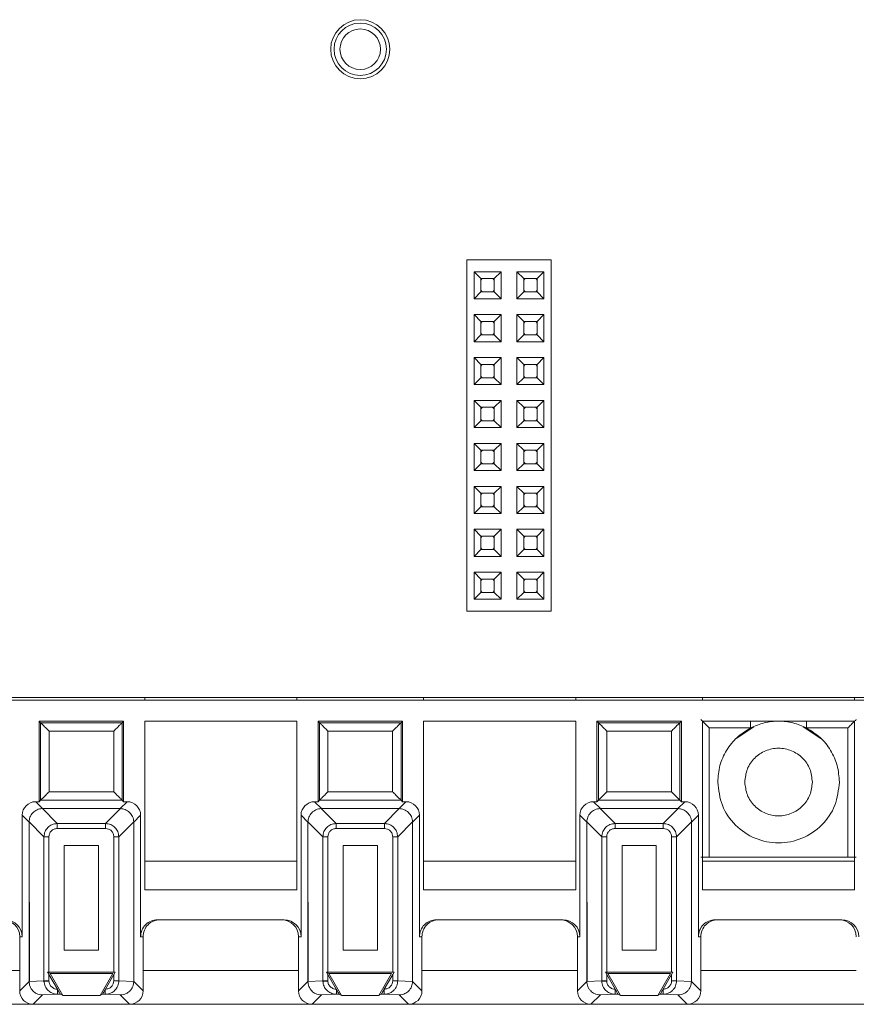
# Model space of a CAD drawing. Header units: millimetres. Extents: x -85 to 520, y 111 to 242.
# Tile 24 of 37: x 363 to 412, y 115 to 173. Entities that reach past the tile are written whole.
import ezdxf

# ---------------------------------------------------------------- set-up
doc = ezdxf.new("R2010")
doc.units = ezdxf.units.MM

msp = doc.modelspace()

# ---------------------------------------------------------------- linework, layer by layer
at = {"color": 7, "linetype": 'Continuous', "lineweight": 15}
for p, q in [((389.146, 158.666), (394.146, 158.666)), ((389.146, 137.866), (389.146, 158.666)), ((394.146, 137.866), (394.146, 158.666)), ((389.576, 157.956), (391.176, 157.956)), ((389.576, 156.356), (389.576, 157.956)), ((389.576, 157.956), (389.976, 157.556)), ((390.776, 157.556), (391.176, 157.956)), ((391.176, 157.956), (391.176, 156.356)), ((392.116, 156.356), (392.116, 157.956)), ((392.116, 157.956), (392.516, 157.556)), ((392.116, 157.956), (393.716, 157.956)), ((393.316, 157.556), (393.716, 157.956)), ((393.716, 157.956), (393.716, 156.356)), ((389.976, 156.756), (389.976, 157.556)), ((389.976, 157.556), (390.776, 157.556)), ((390.776, 157.556), (390.776, 156.756)), ((392.516, 156.756), (392.516, 157.556)), ((392.516, 157.556), (393.316, 157.556)), ((393.316, 157.556), (393.316, 156.756)), ((389.576, 156.356), (389.976, 156.756)), ((390.776, 156.756), (389.976, 156.756)), ((391.176, 156.356), (390.776, 156.756)), ((392.116, 156.356), (392.516, 156.756)), ((393.316, 156.756), (392.516, 156.756)), ((393.716, 156.356), (393.316, 156.756)), ((391.176, 156.356), (389.576, 156.356)), ((393.716, 156.356), (392.116, 156.356)), ((389.576, 155.416), (391.176, 155.416)), ((389.576, 153.816), (389.576, 155.416)), ((389.576, 155.416), (389.976, 155.016)), ((389.976, 154.216), (389.976, 155.016)), ((389.976, 155.016), (390.776, 155.016)), ((390.776, 155.016), (391.176, 155.416)), ((390.776, 155.016), (390.776, 154.216)), ((391.176, 155.416), (391.176, 153.816)), ((392.116, 153.816), (392.116, 155.416)), ((392.116, 155.416), (392.516, 155.016)), ((392.116, 155.416), (393.716, 155.416)), ((392.516, 154.216), (392.516, 155.016)), ((392.516, 155.016), (393.316, 155.016)), ((393.316, 155.016), (393.716, 155.416)), ((393.316, 155.016), (393.316, 154.216)), ((393.716, 155.416), (393.716, 153.816)), ((389.576, 153.816), (389.976, 154.216)), ((391.176, 153.816), (389.576, 153.816)), ((390.776, 154.216), (389.976, 154.216)), ((391.176, 153.816), (390.776, 154.216)), ((392.116, 153.816), (392.516, 154.216)), ((393.716, 153.816), (392.116, 153.816)), ((393.316, 154.216), (392.516, 154.216)), ((393.716, 153.816), (393.316, 154.216)), ((389.576, 152.876), (391.176, 152.876)), ((389.576, 152.876), (389.976, 152.476)), ((389.576, 151.276), (389.576, 152.876)), ((390.776, 152.476), (391.176, 152.876)), ((391.176, 152.876), (391.176, 151.276)), ((392.116, 152.876), (393.716, 152.876)), ((392.116, 152.876), (392.516, 152.476)), ((392.116, 151.276), (392.116, 152.876)), ((393.316, 152.476), (393.716, 152.876)), ((393.716, 152.876), (393.716, 151.276)), ((389.976, 152.476), (390.776, 152.476)), ((389.976, 151.676), (389.976, 152.476)), ((390.776, 152.476), (390.776, 151.676)), ((392.516, 152.476), (393.316, 152.476)), ((392.516, 151.676), (392.516, 152.476)), ((393.316, 152.476), (393.316, 151.676)), ((389.576, 151.276), (389.976, 151.676)), ((390.776, 151.676), (389.976, 151.676)), ((391.176, 151.276), (390.776, 151.676)), ((392.116, 151.276), (392.516, 151.676)), ((393.316, 151.676), (392.516, 151.676)), ((393.716, 151.276), (393.316, 151.676)), ((391.176, 151.276), (389.576, 151.276)), ((393.716, 151.276), (392.116, 151.276)), ((389.576, 150.336), (391.176, 150.336)), ((389.576, 150.336), (389.976, 149.936)), ((389.576, 148.736), (389.576, 150.336)), ((390.776, 149.936), (391.176, 150.336)), ((391.176, 150.336), (391.176, 148.736)), ((392.116, 148.736), (392.116, 150.336)), ((392.116, 150.336), (392.516, 149.936)), ((392.116, 150.336), (393.716, 150.336)), ((393.316, 149.936), (393.716, 150.336)), ((393.716, 150.336), (393.716, 148.736)), ((389.976, 149.936), (390.776, 149.936)), ((389.976, 149.136), (389.976, 149.936)), ((390.776, 149.936), (390.776, 149.136)), ((392.516, 149.136), (392.516, 149.936)), ((392.516, 149.936), (393.316, 149.936)), ((393.316, 149.936), (393.316, 149.136)), ((389.576, 148.736), (389.976, 149.136)), ((390.776, 149.136), (389.976, 149.136)), ((391.176, 148.736), (390.776, 149.136)), ((392.116, 148.736), (392.516, 149.136)), ((393.316, 149.136), (392.516, 149.136)), ((393.716, 148.736), (393.316, 149.136)), ((391.176, 148.736), (389.576, 148.736)), ((393.716, 148.736), (392.116, 148.736)), ((389.576, 146.196), (389.576, 147.796)), ((389.576, 147.796), (389.976, 147.396)), ((389.576, 147.796), (391.176, 147.796)), ((389.976, 146.596), (389.976, 147.396)), ((389.976, 147.396), (390.776, 147.396)), ((390.776, 147.396), (391.176, 147.796)), ((390.776, 147.396), (390.776, 146.596)), ((391.176, 147.796), (391.176, 146.196)), ((392.116, 146.196), (392.116, 147.796)), ((392.116, 147.796), (392.516, 147.396)), ((392.116, 147.796), (393.716, 147.796)), ((392.516, 146.596), (392.516, 147.396)), ((392.516, 147.396), (393.316, 147.396)), ((393.316, 147.396), (393.716, 147.796)), ((393.316, 147.396), (393.316, 146.596)), ((393.716, 147.796), (393.716, 146.196)), ((389.576, 146.196), (389.976, 146.596)), ((390.776, 146.596), (389.976, 146.596)), ((391.176, 146.196), (390.776, 146.596)), ((392.116, 146.196), (392.516, 146.596)), ((393.316, 146.596), (392.516, 146.596)), ((393.716, 146.196), (393.316, 146.596)), ((391.176, 146.196), (389.576, 146.196)), ((393.716, 146.196), (392.116, 146.196)), ((389.576, 143.656), (389.576, 145.256)), ((389.576, 145.256), (389.976, 144.856)), ((389.576, 145.256), (391.176, 145.256)), ((390.776, 144.856), (391.176, 145.256)), ((391.176, 145.256), (391.176, 143.656)), ((392.116, 143.656), (392.116, 145.256)), ((392.116, 145.256), (392.516, 144.856)), ((392.116, 145.256), (393.716, 145.256)), ((393.316, 144.856), (393.716, 145.256)), ((393.716, 145.256), (393.716, 143.656)), ((389.976, 144.056), (389.976, 144.856)), ((389.976, 144.856), (390.776, 144.856)), ((390.776, 144.856), (390.776, 144.056)), ((392.516, 144.056), (392.516, 144.856)), ((392.516, 144.856), (393.316, 144.856)), ((393.316, 144.856), (393.316, 144.056)), ((389.576, 143.656), (389.976, 144.056)), ((390.776, 144.056), (389.976, 144.056)), ((391.176, 143.656), (390.776, 144.056)), ((392.116, 143.656), (392.516, 144.056)), ((393.316, 144.056), (392.516, 144.056)), ((393.716, 143.656), (393.316, 144.056)), ((391.176, 143.656), (389.576, 143.656)), ((393.716, 143.656), (392.116, 143.656)), ((389.576, 142.716), (391.176, 142.716)), ((389.576, 142.716), (389.976, 142.316)), ((389.576, 141.116), (389.576, 142.716)), ((390.776, 142.316), (391.176, 142.716)), ((391.176, 142.716), (391.176, 141.116)), ((392.116, 142.716), (393.716, 142.716)), ((392.116, 141.116), (392.116, 142.716)), ((392.116, 142.716), (392.516, 142.316)), ((393.316, 142.316), (393.716, 142.716)), ((393.716, 142.716), (393.716, 141.116)), ((389.976, 142.316), (390.776, 142.316)), ((389.976, 141.516), (389.976, 142.316)), ((390.776, 142.316), (390.776, 141.516)), ((392.516, 141.516), (392.516, 142.316)), ((392.516, 142.316), (393.316, 142.316)), ((393.316, 142.316), (393.316, 141.516)), ((389.576, 141.116), (389.976, 141.516)), ((391.176, 141.116), (389.576, 141.116)), ((390.776, 141.516), (389.976, 141.516)), ((391.176, 141.116), (390.776, 141.516)), ((392.116, 141.116), (392.516, 141.516)), ((393.716, 141.116), (392.116, 141.116)), ((393.316, 141.516), (392.516, 141.516)), ((393.716, 141.116), (393.316, 141.516)), ((389.576, 140.176), (391.176, 140.176)), ((389.576, 140.176), (389.976, 139.776)), ((389.576, 138.576), (389.576, 140.176)), ((390.776, 139.776), (391.176, 140.176)), ((391.176, 140.176), (391.176, 138.576)), ((392.116, 140.176), (393.716, 140.176)), ((392.116, 140.176), (392.516, 139.776)), ((392.116, 138.576), (392.116, 140.176)), ((393.316, 139.776), (393.716, 140.176)), ((393.716, 140.176), (393.716, 138.576)), ((389.976, 139.776), (390.776, 139.776)), ((389.976, 138.976), (389.976, 139.776)), ((390.776, 139.776), (390.776, 138.976)), ((392.516, 139.776), (393.316, 139.776)), ((392.516, 138.976), (392.516, 139.776)), ((393.316, 139.776), (393.316, 138.976)), ((389.576, 138.576), (389.976, 138.976)), ((390.776, 138.976), (389.976, 138.976)), ((391.176, 138.576), (390.776, 138.976)), ((392.116, 138.576), (392.516, 138.976)), ((393.316, 138.976), (392.516, 138.976)), ((393.716, 138.576), (393.316, 138.976)), ((391.176, 138.576), (389.576, 138.576)), ((393.716, 138.576), (392.116, 138.576)), ((389.146, 137.866), (394.146, 137.866)), ((-82.554, 132.766), (484.625, 132.766)), ((465.346, 132.616), (300.346, 132.616)), ((370.096, 132.766), (370.096, 132.616)), ((379.096, 132.766), (379.096, 132.616)), ((386.596, 132.766), (386.596, 132.616)), ((395.596, 132.766), (395.596, 132.616)), ((403.096, 132.616), (403.096, 132.766)), ((412.096, 132.766), (412.096, 132.616)), ((363.846, 131.366), (363.846, 126.6)), ((363.846, 131.366), (363.935, 131.276)), ((368.846, 131.366), (363.846, 131.366)), ((363.935, 131.276), (363.935, 126.689)), ((368.757, 131.276), (363.935, 131.276)), ((368.846, 131.366), (368.757, 131.276)), ((368.757, 126.689), (368.757, 131.276)), ((368.846, 126.6), (368.846, 131.366)), ((379.096, 131.366), (370.096, 131.366)), ((370.096, 131.366), (370.096, 121.392)), ((379.096, 121.392), (379.096, 131.366)), ((385.346, 131.366), (380.346, 131.366)), ((380.346, 131.366), (380.435, 131.276)), ((380.346, 131.366), (380.346, 126.6)), ((385.257, 131.276), (380.435, 131.276)), ((380.435, 131.276), (380.435, 126.689)), ((385.346, 131.366), (385.257, 131.276)), ((385.257, 126.689), (385.257, 131.276)), ((385.346, 126.6), (385.346, 131.366)), ((386.596, 131.366), (386.596, 121.392)), ((395.596, 131.366), (386.596, 131.366)), ((395.596, 121.392), (395.596, 131.366)), ((401.846, 131.366), (396.846, 131.366)), ((396.846, 131.366), (396.935, 131.276)), ((396.846, 131.366), (396.846, 126.6)), ((401.757, 131.276), (396.935, 131.276)), ((396.935, 131.276), (396.935, 126.689)), ((401.846, 131.366), (401.757, 131.276)), ((401.757, 126.689), (401.757, 131.276)), ((401.846, 126.6), (401.846, 131.366)), ((403.096, 131.366), (403.096, 121.392)), ((412.096, 131.366), (403.096, 131.366)), ((412.096, 121.392), (412.096, 131.366)), ((368.257, 130.776), (364.435, 130.776)), ((364.435, 130.776), (364.435, 127.189)), ((368.257, 127.189), (368.257, 130.776)), ((384.757, 130.776), (380.935, 130.776)), ((380.935, 130.776), (380.935, 127.189)), ((384.757, 127.189), (384.757, 130.776)), ((401.257, 130.776), (397.435, 130.776)), ((397.435, 130.776), (397.435, 127.189)), ((401.257, 127.189), (401.257, 130.776)), ((403.499, 130.963), (403.499, 123.322)), ((403.499, 130.963), (405.943, 130.963)), ((406.134, 131.035), (405.093, 130.339)), ((410.1, 130.339), (409.059, 131.035)), ((409.25, 130.963), (411.694, 130.963)), ((411.694, 123.322), (411.694, 130.963)), ((364.435, 127.189), (368.257, 127.189)), ((380.935, 127.189), (384.757, 127.189)), ((397.435, 127.189), (401.257, 127.189)), ((364.051, 126.191), (363.642, 126.6)), ((363.846, 126.6), (363.642, 126.6)), ((363.935, 126.689), (363.846, 126.6)), ((368.757, 126.689), (363.935, 126.689)), ((368.642, 126.191), (369.051, 126.6)), ((368.846, 126.6), (368.757, 126.689)), ((369.051, 126.6), (368.846, 126.6)), ((380.551, 126.191), (380.142, 126.6)), ((380.346, 126.6), (380.142, 126.6)), ((380.435, 126.689), (380.346, 126.6)), ((385.257, 126.689), (380.435, 126.689)), ((385.142, 126.191), (385.551, 126.6)), ((385.346, 126.6), (385.257, 126.689)), ((385.551, 126.6), (385.346, 126.6)), ((397.051, 126.191), (396.642, 126.6)), ((396.846, 126.6), (396.642, 126.6)), ((396.935, 126.689), (396.846, 126.6)), ((401.757, 126.689), (396.935, 126.689)), ((401.642, 126.191), (402.051, 126.6)), ((401.846, 126.6), (401.757, 126.689)), ((402.051, 126.6), (401.846, 126.6)), ((364.918, 125.31), (364.037, 126.191)), ((364.051, 126.191), (364.037, 126.191)), ((364.051, 126.191), (368.642, 126.191)), ((367.774, 125.31), (368.656, 126.191)), ((368.642, 126.191), (368.656, 126.191)), ((381.418, 125.31), (380.537, 126.191)), ((380.551, 126.191), (380.537, 126.191)), ((380.551, 126.191), (385.142, 126.191)), ((384.274, 125.31), (385.156, 126.191)), ((385.142, 126.191), (385.156, 126.191)), ((397.918, 125.31), (397.037, 126.191)), ((397.051, 126.191), (397.037, 126.191)), ((397.051, 126.191), (401.642, 126.191)), ((400.774, 125.31), (401.656, 126.191)), ((401.642, 126.191), (401.656, 126.191)), ((363.251, 125.391), (362.842, 125.8)), ((362.842, 125.8), (362.842, 118.616)), ((363.251, 125.405), (364.132, 124.524)), ((363.251, 125.405), (363.251, 125.391)), ((363.251, 125.391), (363.267, 115.97)), ((363.251, 115.97), (363.251, 125.391)), ((364.918, 125.015), (364.918, 125.31)), ((364.918, 125.31), (367.774, 125.31)), ((367.774, 125.015), (367.774, 125.31)), ((369.442, 125.405), (368.561, 124.524)), ((369.851, 125.8), (369.442, 125.391)), ((369.442, 125.405), (369.442, 125.391)), ((369.442, 125.391), (369.442, 115.97)), ((369.851, 118.616), (369.851, 125.8)), ((379.751, 125.391), (379.342, 125.8)), ((379.342, 125.8), (379.342, 118.616)), ((379.751, 125.405), (380.632, 124.524)), ((379.751, 125.405), (379.751, 125.391)), ((379.751, 125.391), (379.767, 115.97)), ((379.751, 115.97), (379.751, 125.391)), ((381.418, 125.015), (381.418, 125.31)), ((381.418, 125.31), (384.274, 125.31)), ((384.274, 125.015), (384.274, 125.31)), ((385.942, 125.405), (385.061, 124.524)), ((386.351, 125.8), (385.942, 125.391)), ((385.942, 125.405), (385.942, 125.391)), ((385.942, 125.391), (385.942, 115.97)), ((386.351, 118.616), (386.351, 125.8)), ((396.251, 125.391), (395.842, 125.8)), ((395.842, 125.8), (395.842, 118.616)), ((396.251, 125.405), (397.132, 124.524)), ((396.251, 125.405), (396.251, 125.391)), ((396.251, 125.391), (396.267, 115.97)), ((396.251, 115.97), (396.251, 125.391)), ((397.918, 125.015), (397.918, 125.31)), ((397.918, 125.31), (400.774, 125.31)), ((400.774, 125.015), (400.774, 125.31)), ((402.442, 125.405), (401.561, 124.524)), ((402.851, 125.8), (402.442, 125.391)), ((402.442, 125.405), (402.442, 125.391)), ((402.442, 125.391), (402.442, 115.97)), ((402.851, 118.616), (402.851, 125.8)), ((364.918, 125.015), (367.774, 125.015)), ((381.418, 125.015), (384.274, 125.015)), ((397.918, 125.015), (400.774, 125.015)), ((364.427, 124.524), (364.132, 124.524)), ((364.132, 116.01), (364.132, 124.524)), ((364.427, 116.513), (364.427, 124.524)), ((368.561, 124.524), (368.266, 124.524)), ((368.266, 124.524), (368.266, 116.513)), ((368.561, 124.524), (368.561, 116.01)), ((380.927, 124.524), (380.632, 124.524)), ((380.632, 116.01), (380.632, 124.524)), ((380.927, 116.513), (380.927, 124.524)), ((385.061, 124.524), (384.766, 124.524)), ((384.766, 124.524), (384.766, 116.513)), ((385.061, 124.524), (385.061, 116.01)), ((397.427, 124.524), (397.132, 124.524)), ((397.132, 116.01), (397.132, 124.524)), ((397.427, 116.513), (397.427, 124.524)), ((401.561, 124.524), (401.266, 124.524)), ((401.266, 124.524), (401.266, 116.513)), ((401.561, 124.524), (401.561, 116.01)), ((365.332, 117.813), (365.332, 124.01)), ((365.332, 124.01), (367.361, 124.01)), ((367.361, 124.01), (367.361, 117.813)), ((381.832, 117.813), (381.832, 124.01)), ((381.832, 124.01), (383.861, 124.01)), ((383.861, 124.01), (383.861, 117.813)), ((398.332, 117.813), (398.332, 124.01)), ((398.332, 124.01), (400.361, 124.01)), ((400.361, 124.01), (400.361, 117.813)), ((379.096, 123.089), (370.096, 123.089)), ((395.596, 123.089), (386.596, 123.089)), ((412.096, 123.089), (403.096, 123.089)), ((411.694, 123.322), (403.499, 123.322)), ((370.096, 121.392), (379.096, 121.392)), ((386.596, 121.392), (395.596, 121.392)), ((403.096, 121.392), (412.096, 121.392)), ((378.342, 119.616), (370.851, 119.616)), ((394.842, 119.616), (387.351, 119.616)), ((411.342, 119.616), (403.851, 119.616)), ((362.842, 118.616), (362.696, 118.616)), ((362.696, 118.616), (362.696, 115.415)), ((369.996, 118.616), (369.851, 118.616)), ((369.996, 115.415), (369.996, 118.616)), ((379.342, 118.616), (379.196, 118.616)), ((379.196, 118.616), (379.196, 115.415)), ((386.496, 118.616), (386.351, 118.616)), ((386.496, 115.415), (386.496, 118.616)), ((395.842, 118.616), (395.696, 118.616)), ((395.696, 118.616), (395.696, 115.415)), ((402.996, 118.616), (402.851, 118.616)), ((402.996, 115.415), (402.996, 118.616)), ((367.361, 117.813), (365.332, 117.813)), ((383.861, 117.813), (381.832, 117.813)), ((400.361, 117.813), (398.332, 117.813)), ((364.347, 116.513), (364.49, 116.43)), ((364.427, 116.374), (364.347, 116.513)), ((364.347, 116.513), (364.427, 116.513)), ((368.266, 116.513), (364.427, 116.513)), ((368.346, 116.513), (368.266, 116.374)), ((368.266, 116.513), (368.346, 116.513)), ((380.847, 116.513), (380.99, 116.43)), ((380.927, 116.374), (380.847, 116.513)), ((380.847, 116.513), (380.927, 116.513)), ((384.766, 116.513), (380.927, 116.513)), ((384.846, 116.513), (384.766, 116.374)), ((384.766, 116.513), (384.846, 116.513)), ((397.347, 116.513), (397.49, 116.43)), ((397.427, 116.374), (397.347, 116.513)), ((397.347, 116.513), (397.427, 116.513)), ((401.266, 116.513), (397.427, 116.513)), ((401.346, 116.513), (401.266, 116.374)), ((401.266, 116.513), (401.346, 116.513)), ((362.696, 115.415), (363.251, 115.97)), ((364.132, 116.01), (363.251, 115.968)), ((363.267, 115.97), (363.251, 115.968)), ((363.251, 115.97), (363.251, 115.968)), ((364.132, 116.01), (364.427, 116.01)), ((364.132, 116.01), (364.133, 115.973)), ((364.925, 115.511), (364.427, 116.374)), ((364.427, 116.01), (364.427, 116.374)), ((364.427, 115.987), (364.427, 116.01)), ((364.49, 116.43), (365.241, 115.13)), ((368.203, 116.43), (364.49, 116.43)), ((367.452, 115.13), (368.203, 116.43)), ((368.266, 116.374), (367.768, 115.511)), ((368.266, 116.374), (368.266, 116.01)), ((368.266, 116.01), (368.561, 116.01)), ((368.561, 116.01), (369.442, 115.968)), ((369.442, 115.97), (369.442, 115.968)), ((369.442, 115.97), (369.996, 115.415)), ((379.196, 115.415), (379.751, 115.97)), ((380.632, 116.01), (379.751, 115.968)), ((379.767, 115.97), (379.751, 115.968)), ((379.751, 115.97), (379.751, 115.968)), ((380.632, 116.01), (380.927, 116.01)), ((380.632, 116.01), (380.633, 115.973)), ((381.425, 115.511), (380.927, 116.374)), ((380.927, 116.01), (380.927, 116.374)), ((380.927, 115.987), (380.927, 116.01)), ((380.99, 116.43), (381.741, 115.13)), ((384.703, 116.43), (380.99, 116.43)), ((383.952, 115.13), (384.703, 116.43)), ((384.766, 116.374), (384.268, 115.511)), ((384.766, 116.374), (384.766, 116.01)), ((384.766, 116.01), (385.061, 116.01)), ((385.061, 116.01), (385.942, 115.968)), ((385.942, 115.97), (385.942, 115.968)), ((385.942, 115.97), (386.496, 115.415)), ((395.696, 115.415), (396.251, 115.97)), ((397.132, 116.01), (396.251, 115.968)), ((396.267, 115.97), (396.251, 115.968)), ((396.251, 115.97), (396.251, 115.968)), ((397.132, 116.01), (397.427, 116.01)), ((397.132, 116.01), (397.133, 115.973)), ((397.925, 115.511), (397.427, 116.374)), ((397.427, 116.01), (397.427, 116.374)), ((397.427, 115.987), (397.427, 116.01)), ((397.49, 116.43), (398.241, 115.13)), ((401.203, 116.43), (397.49, 116.43)), ((400.452, 115.13), (401.203, 116.43)), ((401.266, 116.374), (400.768, 115.511)), ((401.266, 116.374), (401.266, 116.01)), ((401.266, 116.01), (401.561, 116.01)), ((401.561, 116.01), (402.442, 115.968)), ((402.442, 115.97), (402.442, 115.968)), ((402.442, 115.97), (402.996, 115.415)), ((364.935, 115.493), (364.925, 115.511)), ((364.934, 115.493), (364.934, 115.211)), ((367.768, 115.511), (367.758, 115.494)), ((367.758, 115.211), (367.758, 115.493)), ((381.435, 115.493), (381.425, 115.511)), ((381.434, 115.493), (381.434, 115.211)), ((384.268, 115.511), (384.258, 115.494)), ((384.258, 115.211), (384.258, 115.493)), ((397.935, 115.493), (397.925, 115.511)), ((397.934, 115.493), (397.934, 115.211)), ((400.768, 115.511), (400.758, 115.494)), ((400.758, 115.211), (400.758, 115.493)), ((364.05, 115.169), (363.496, 114.616)), ((364.934, 115.211), (364.05, 115.169)), ((365.101, 115.211), (364.934, 115.211)), ((365.241, 115.13), (365.101, 115.211)), ((367.452, 115.13), (365.241, 115.13)), ((367.591, 115.211), (367.452, 115.13)), ((367.758, 115.211), (367.591, 115.211)), ((368.643, 115.169), (367.758, 115.211)), ((368.643, 115.169), (369.196, 114.616)), ((380.55, 115.169), (379.996, 114.616)), ((381.434, 115.211), (380.55, 115.169)), ((381.601, 115.211), (381.434, 115.211)), ((381.741, 115.13), (381.601, 115.211)), ((383.952, 115.13), (381.741, 115.13)), ((384.091, 115.211), (383.952, 115.13)), ((384.258, 115.211), (384.091, 115.211)), ((385.143, 115.169), (384.258, 115.211)), ((385.143, 115.169), (385.696, 114.616)), ((397.05, 115.169), (396.496, 114.616)), ((397.934, 115.211), (397.05, 115.169)), ((398.101, 115.211), (397.934, 115.211)), ((398.241, 115.13), (398.101, 115.211)), ((400.452, 115.13), (398.241, 115.13)), ((400.591, 115.211), (400.452, 115.13)), ((400.758, 115.211), (400.591, 115.211)), ((401.643, 115.169), (400.758, 115.211)), ((401.643, 115.169), (402.196, 114.616)), ((352.696, 114.616), (363.496, 114.616)), ((363.496, 114.616), (369.196, 114.616)), ((369.196, 114.616), (379.996, 114.616)), ((379.996, 114.616), (385.696, 114.616)), ((385.696, 114.616), (396.496, 114.616)), ((396.496, 114.616), (402.196, 114.616)), ((402.196, 114.616), (412.996, 114.616))]:
    msp.add_line(p, q, dxfattribs=at)
at = {"color": 8, "linetype": 'Continuous', "lineweight": 15}
for p, q in [((405.943, 131.366), (405.943, 130.963)), ((409.25, 131.366), (409.25, 130.963)), ((353.496, 116.616), (362.696, 116.616)), ((363.251, 116.616), (363.266, 116.616)), ((369.996, 116.616), (379.196, 116.616)), ((379.751, 116.616), (379.766, 116.616)), ((386.496, 116.616), (395.696, 116.616)), ((396.251, 116.616), (396.266, 116.616)), ((402.996, 116.616), (412.196, 116.616))]:
    msp.add_line(p, q, dxfattribs=at)
at = {"color": 7, "linetype": 'Continuous', "lineweight": 15, "flags": 128}
for points in [[(389.976, 157.456), (390.023, 157.509), (390.076, 157.556)], [(390.676, 157.556), (390.73, 157.509), (390.776, 157.456)], [(392.516, 157.456), (392.563, 157.509), (392.616, 157.556)], [(393.216, 157.556), (393.27, 157.509), (393.316, 157.456)], [(390.076, 156.756), (390.023, 156.802), (389.976, 156.856)], [(390.776, 156.856), (390.73, 156.802), (390.676, 156.756)], [(392.616, 156.756), (392.563, 156.802), (392.516, 156.856)], [(393.316, 156.856), (393.27, 156.802), (393.216, 156.756)], [(389.976, 154.916), (390.023, 154.969), (390.076, 155.016)], [(390.676, 155.016), (390.73, 154.969), (390.776, 154.916)], [(392.516, 154.916), (392.563, 154.969), (392.616, 155.016)], [(393.216, 155.016), (393.27, 154.969), (393.316, 154.916)], [(390.076, 154.216), (390.023, 154.262), (389.976, 154.316)], [(390.776, 154.316), (390.73, 154.262), (390.676, 154.216)], [(392.616, 154.216), (392.563, 154.262), (392.516, 154.316)], [(393.316, 154.316), (393.27, 154.262), (393.216, 154.216)], [(389.976, 152.376), (390.023, 152.429), (390.076, 152.476)], [(390.676, 152.476), (390.73, 152.429), (390.776, 152.376)], [(392.516, 152.376), (392.563, 152.429), (392.616, 152.476)], [(393.216, 152.476), (393.27, 152.429), (393.316, 152.376)], [(390.076, 151.676), (390.023, 151.722), (389.976, 151.776)], [(390.776, 151.776), (390.73, 151.722), (390.676, 151.676)], [(392.616, 151.676), (392.563, 151.722), (392.516, 151.776)], [(393.316, 151.776), (393.27, 151.722), (393.216, 151.676)], [(389.976, 149.836), (390.023, 149.889), (390.076, 149.936)], [(390.676, 149.936), (390.73, 149.889), (390.776, 149.836)], [(392.516, 149.836), (392.563, 149.889), (392.616, 149.936)], [(393.216, 149.936), (393.27, 149.889), (393.316, 149.836)], [(390.076, 149.136), (390.023, 149.182), (389.976, 149.236)], [(390.776, 149.236), (390.73, 149.182), (390.676, 149.136)], [(392.616, 149.136), (392.563, 149.182), (392.516, 149.236)], [(393.316, 149.236), (393.27, 149.182), (393.216, 149.136)], [(389.976, 147.296), (390.023, 147.349), (390.076, 147.396)], [(390.676, 147.396), (390.73, 147.349), (390.776, 147.296)], [(392.516, 147.296), (392.563, 147.349), (392.616, 147.396)], [(393.216, 147.396), (393.27, 147.349), (393.316, 147.296)], [(390.076, 146.596), (390.023, 146.642), (389.976, 146.696)], [(390.776, 146.696), (390.73, 146.642), (390.676, 146.596)], [(392.616, 146.596), (392.563, 146.642), (392.516, 146.696)], [(393.316, 146.696), (393.27, 146.642), (393.216, 146.596)], [(389.976, 144.756), (390.023, 144.809), (390.076, 144.856)], [(390.676, 144.856), (390.73, 144.809), (390.776, 144.756)], [(392.516, 144.756), (392.563, 144.809), (392.616, 144.856)], [(393.216, 144.856), (393.27, 144.809), (393.316, 144.756)], [(390.076, 144.056), (390.023, 144.102), (389.976, 144.156)], [(390.776, 144.156), (390.73, 144.102), (390.676, 144.056)], [(392.616, 144.056), (392.563, 144.102), (392.516, 144.156)], [(393.316, 144.156), (393.27, 144.102), (393.216, 144.056)], [(389.976, 142.216), (390.023, 142.269), (390.076, 142.316)], [(390.676, 142.316), (390.73, 142.269), (390.776, 142.216)], [(392.516, 142.216), (392.563, 142.269), (392.616, 142.316)], [(393.216, 142.316), (393.27, 142.269), (393.316, 142.216)], [(390.076, 141.516), (390.023, 141.562), (389.976, 141.616)], [(390.776, 141.616), (390.73, 141.562), (390.676, 141.516)], [(392.616, 141.516), (392.563, 141.562), (392.516, 141.616)], [(393.316, 141.616), (393.27, 141.562), (393.216, 141.516)], [(389.976, 139.676), (390.023, 139.729), (390.076, 139.776)], [(390.676, 139.776), (390.73, 139.729), (390.776, 139.676)], [(392.516, 139.676), (392.563, 139.729), (392.616, 139.776)], [(393.216, 139.776), (393.27, 139.729), (393.316, 139.676)], [(390.076, 138.976), (390.023, 139.022), (389.976, 139.076)], [(390.776, 139.076), (390.73, 139.022), (390.676, 138.976)], [(392.616, 138.976), (392.563, 139.022), (392.516, 139.076)], [(393.316, 139.076), (393.27, 139.022), (393.216, 138.976)], [(364.427, 115.987), (364.376, 115.984), (364.325, 115.982), (364.278, 115.98), (364.236, 115.978), (364.199, 115.976), (364.169, 115.975), (364.146, 115.974), (364.133, 115.973)], [(380.927, 115.987), (380.876, 115.984), (380.825, 115.982), (380.778, 115.98), (380.736, 115.978), (380.699, 115.976), (380.669, 115.975), (380.646, 115.974), (380.633, 115.973)], [(397.427, 115.987), (397.376, 115.984), (397.325, 115.982), (397.278, 115.98), (397.236, 115.978), (397.199, 115.976), (397.169, 115.975), (397.146, 115.974), (397.133, 115.973)]]:
    msp.add_lwpolyline(points, dxfattribs=at)
at = {"color": 7, "linetype": 'Continuous', "lineweight": 15}
for radius in [1.75, 1.55, 1.2]:
    msp.add_circle((382.846, 171.116), radius, dxfattribs=at)
for centre, major_axis, ratio, start_param, end_param in [((363.642, 125.8), (-0.566, 0.566), 0.999924, 5.497825, 7.068545), ((369.051, 125.8), (0.566, 0.566), 0.999924, 5.497825, 7.068545), ((380.142, 125.8), (-0.566, 0.566), 0.999924, 5.497825, 7.068545), ((385.551, 125.8), (0.566, 0.566), 0.999924, 5.497825, 7.068545), ((396.642, 125.8), (-0.566, 0.566), 0.999924, 5.497825, 7.068545), ((402.051, 125.8), (0.566, 0.566), 0.999924, 5.497825, 7.068545), ((361.696, 118.616), (1, 0), 0.999962, 0, 1.570796), ((361.842, 118.616), (1, 0), 0.999962, 0, 1.570796), ((370.851, 118.616), (1, 0), 0.999962, 1.570796, 3.141593), ((370.996, 118.616), (1, 0), 0.999962, 1.570796, 3.141593), ((378.196, 118.616), (1, 0), 0.999962, 0, 1.570796), ((378.342, 118.616), (1, 0), 0.999962, 0, 1.570796), ((387.351, 118.616), (1, 0), 0.999962, 1.570796, 3.141593), ((387.496, 118.616), (1, 0), 0.999962, 1.570796, 3.141593), ((394.696, 118.616), (1, 0), 0.999962, 0, 1.570796), ((394.842, 118.616), (1, 0), 0.999962, 0, 1.570796), ((403.851, 118.616), (1, 0), 0.999962, 1.570796, 3.141593), ((403.996, 118.616), (1, 0), 0.999962, 1.570796, 3.141593), ((411.196, 118.616), (1, 0), 0.999962, 0, 1.570796), ((411.342, 118.616), (1, 0), 0.999962, 0, 1.570796), ((363.496, 115.416), (-0.566, -0.566), 0.999924, 5.497825, 7.068545), ((369.196, 115.416), (0.566, -0.566), 0.999924, 5.497825, 7.068545), ((379.996, 115.416), (-0.566, -0.566), 0.999924, 5.497825, 7.068545), ((385.696, 115.416), (0.566, -0.566), 0.999924, 5.497825, 7.068545), ((396.496, 115.416), (-0.566, -0.566), 0.999924, 5.497825, 7.068545), ((402.196, 115.416), (0.566, -0.566), 0.999924, 5.497825, 7.068545)]:
    msp.add_ellipse(centre, major_axis=major_axis, ratio=ratio, start_param=start_param, end_param=end_param, dxfattribs=at)
for points, knots in [([(363.935, 131.276), (363.938, 131.274), (363.942, 131.27), (363.973, 131.238), (364.023, 131.189), (364.114, 131.098), (364.255, 130.957), (364.376, 130.836), (364.435, 130.776)], [0, 0, 0, 0, 0.101456, 0.2099071, 0.3284488, 0.4594502, 0.7344947, 1, 1, 1, 1]), ([(368.757, 131.276), (368.755, 131.274), (368.751, 131.27), (368.719, 131.239), (368.67, 131.189), (368.579, 131.098), (368.438, 130.957), (368.317, 130.836), (368.257, 130.776)], [0, 0, 0, 0, 0.101456, 0.209907, 0.328447, 0.459457, 0.734501, 1, 1, 1, 1]), ([(380.435, 131.276), (380.438, 131.274), (380.442, 131.27), (380.473, 131.238), (380.523, 131.189), (380.614, 131.098), (380.755, 130.957), (380.876, 130.836), (380.935, 130.776)], [0, 0, 0, 0, 0.101454, 0.209903, 0.328442, 0.459441, 0.7345, 1, 1, 1, 1]), ([(385.257, 131.276), (385.255, 131.274), (385.251, 131.27), (385.219, 131.239), (385.17, 131.189), (385.079, 131.098), (384.938, 130.957), (384.817, 130.836), (384.757, 130.776)], [0, 0, 0, 0, 0.101456, 0.209906, 0.328446, 0.459438, 0.734501, 1, 1, 1, 1]), ([(396.935, 131.276), (396.938, 131.274), (396.942, 131.27), (396.973, 131.238), (397.023, 131.189), (397.114, 131.098), (397.255, 130.957), (397.376, 130.836), (397.435, 130.776)], [0, 0, 0, 0, 0.101454, 0.209903, 0.328442, 0.459441, 0.7345, 1, 1, 1, 1]), ([(401.757, 131.276), (401.755, 131.274), (401.751, 131.27), (401.719, 131.239), (401.67, 131.189), (401.579, 131.098), (401.438, 130.957), (401.317, 130.836), (401.257, 130.776)], [0, 0, 0, 0, 0.1014553, 0.2099058, 0.3284455, 0.4594373, 0.7344798, 1, 1, 1, 1]), ([(402.999, 131.463), (403, 131.462), (403.003, 131.458), (403.033, 131.428), (403.081, 131.381), (403.171, 131.291), (403.313, 131.149), (403.436, 131.025), (403.499, 130.963)], [0, 0, 0, 0, 0.100594, 0.207681, 0.324394, 0.453203, 0.724544, 1, 1, 1, 1]), ([(409.25, 130.963), (408.987, 131.077), (408.459, 131.306), (407.596, 131.395), (406.733, 131.306), (406.206, 131.077), (405.943, 130.963)], [0, 0, 0, 0, 0.250003, 0.500004, 0.750005, 1, 1, 1, 1]), ([(411.694, 130.963), (411.76, 131.029), (411.887, 131.156), (412.03, 131.299), (412.116, 131.385), (412.162, 131.43), (412.19, 131.458), (412.193, 131.462), (412.194, 131.463)], [0, 0, 0, 0, 0.291314, 0.56103, 0.685104, 0.79799, 0.901972, 1, 1, 1, 1]), ([(405.943, 130.963), (405.663, 130.789), (405.104, 130.442), (404.487, 129.658), (404.074, 128.75), (404.022, 128.094), (403.996, 127.766)], [0, 0, 0, 0, 0.250001, 0.500001, 0.750001, 1, 1, 1, 1]), ([(411.196, 127.766), (411.17, 128.094), (411.119, 128.75), (410.705, 129.658), (410.089, 130.442), (409.53, 130.789), (409.25, 130.963)], [0, 0, 0, 0, 0.250001, 0.500002, 0.750004, 1, 1, 1, 1]), ([(405.596, 127.766), (405.626, 128.027), (405.687, 128.551), (406.149, 129.217), (406.81, 129.661), (407.596, 129.818), (408.383, 129.661), (409.044, 129.217), (409.506, 128.551), (409.566, 128.027), (409.596, 127.766)], [0, 0, 0, 0, 0.125001, 0.25, 0.375001, 0.499999, 0.625001, 0.749999, 0.875, 1, 1, 1, 1]), ([(403.996, 127.766), (404.05, 127.294), (404.159, 126.352), (404.991, 125.154), (406.181, 124.353), (407.596, 124.072), (409.012, 124.353), (410.202, 125.154), (411.034, 126.352), (411.142, 127.294), (411.196, 127.766)], [0, 0, 0, 0, 0.125, 0.250001, 0.375001, 0.499999, 0.625, 0.75, 0.875, 1, 1, 1, 1]), ([(409.596, 127.766), (409.566, 127.504), (409.506, 126.98), (409.044, 126.314), (408.383, 125.87), (407.596, 125.713), (406.81, 125.87), (406.149, 126.314), (405.687, 126.98), (405.626, 127.504), (405.596, 127.766)], [0, 0, 0, 0, 0.125, 0.250001, 0.374999, 0.500001, 0.624999, 0.75, 0.874999, 1, 1, 1, 1]), ([(363.935, 126.689), (363.937, 126.69), (363.94, 126.694), (363.967, 126.721), (364.013, 126.766), (364.099, 126.853), (364.243, 126.996), (364.37, 127.123), (364.435, 127.189)], [0, 0, 0, 0, 0.085184, 0.194034, 0.307279, 0.433961, 0.706075, 1, 1, 1, 1]), ([(368.257, 127.189), (368.323, 127.123), (368.45, 126.996), (368.593, 126.854), (368.678, 126.768), (368.722, 126.723), (368.751, 126.695), (368.755, 126.691), (368.757, 126.689)], [0, 0, 0, 0, 0.293968, 0.566141, 0.688677, 0.800294, 0.903158, 1, 1, 1, 1]), ([(380.435, 126.689), (380.437, 126.69), (380.44, 126.694), (380.467, 126.721), (380.513, 126.766), (380.599, 126.853), (380.743, 126.996), (380.87, 127.123), (380.935, 127.189)], [0, 0, 0, 0, 0.085183, 0.194031, 0.307273, 0.433952, 0.706081, 1, 1, 1, 1]), ([(384.757, 127.189), (384.823, 127.123), (384.95, 126.996), (385.093, 126.854), (385.178, 126.768), (385.222, 126.723), (385.251, 126.695), (385.255, 126.691), (385.257, 126.689)], [0, 0, 0, 0, 0.293966, 0.566138, 0.688673, 0.80029, 0.903162, 1, 1, 1, 1]), ([(396.935, 126.689), (396.937, 126.69), (396.94, 126.694), (396.967, 126.721), (397.013, 126.766), (397.099, 126.853), (397.243, 126.996), (397.37, 127.123), (397.435, 127.189)], [0, 0, 0, 0, 0.0851864, 0.1940353, 0.3072659, 0.4339466, 0.7060781, 1, 1, 1, 1]), ([(401.257, 127.189), (401.323, 127.123), (401.45, 126.996), (401.593, 126.854), (401.678, 126.768), (401.722, 126.723), (401.751, 126.695), (401.755, 126.691), (401.757, 126.689)], [0, 0, 0, 0, 0.2939874, 0.5661391, 0.6886735, 0.8002901, 0.9031619, 1, 1, 1, 1]), ([(363.251, 125.405), (363.262, 125.498), (363.286, 125.695), (363.457, 125.956), (363.674, 126.109), (363.875, 126.179), (363.983, 126.187), (364.037, 126.191)], [0, 0, 0, 0, 0.227643, 0.484486, 0.734978, 0.865781, 1, 1, 1, 1]), ([(368.656, 126.191), (368.748, 126.18), (368.946, 126.156), (369.207, 125.985), (369.36, 125.768), (369.43, 125.567), (369.438, 125.459), (369.442, 125.405)], [0, 0, 0, 0, 0.227654, 0.484486, 0.734982, 0.865794, 1, 1, 1, 1]), ([(379.751, 125.405), (379.762, 125.498), (379.786, 125.695), (379.957, 125.956), (380.174, 126.109), (380.375, 126.179), (380.483, 126.187), (380.537, 126.191)], [0, 0, 0, 0, 0.22764, 0.484483, 0.734977, 0.865781, 1, 1, 1, 1]), ([(385.156, 126.191), (385.248, 126.18), (385.446, 126.156), (385.707, 125.985), (385.86, 125.768), (385.93, 125.567), (385.938, 125.459), (385.942, 125.405)], [0, 0, 0, 0, 0.227654, 0.484486, 0.734982, 0.865794, 1, 1, 1, 1]), ([(396.251, 125.405), (396.262, 125.498), (396.286, 125.695), (396.457, 125.956), (396.674, 126.109), (396.875, 126.179), (396.983, 126.187), (397.037, 126.191)], [0, 0, 0, 0, 0.22764, 0.484483, 0.734977, 0.865781, 1, 1, 1, 1]), ([(401.656, 126.191), (401.748, 126.18), (401.946, 126.156), (402.207, 125.985), (402.36, 125.768), (402.43, 125.567), (402.438, 125.459), (402.442, 125.405)], [0, 0, 0, 0, 0.227654, 0.484486, 0.734982, 0.865794, 1, 1, 1, 1]), ([(364.132, 124.524), (364.145, 124.629), (364.171, 124.834), (364.352, 125.089), (364.608, 125.271), (364.813, 125.297), (364.918, 125.31)], [0, 0, 0, 0, 0.256877, 0.5, 0.743099, 1, 1, 1, 1]), ([(367.774, 125.31), (367.88, 125.297), (368.085, 125.271), (368.34, 125.09), (368.522, 124.834), (368.548, 124.629), (368.561, 124.524)], [0, 0, 0, 0, 0.256879, 0.500006, 0.743102, 1, 1, 1, 1]), ([(380.632, 124.524), (380.645, 124.629), (380.671, 124.834), (380.852, 125.089), (381.108, 125.271), (381.313, 125.297), (381.418, 125.31)], [0, 0, 0, 0, 0.256873, 0.499997, 0.743098, 1, 1, 1, 1]), ([(384.274, 125.31), (384.38, 125.297), (384.585, 125.271), (384.84, 125.09), (385.022, 124.834), (385.048, 124.629), (385.061, 124.524)], [0, 0, 0, 0, 0.256877, 0.500001, 0.74311, 1, 1, 1, 1]), ([(397.132, 124.524), (397.145, 124.629), (397.171, 124.834), (397.352, 125.089), (397.608, 125.271), (397.813, 125.297), (397.918, 125.31)], [0, 0, 0, 0, 0.256873, 0.499997, 0.743098, 1, 1, 1, 1]), ([(400.774, 125.31), (400.88, 125.297), (401.085, 125.271), (401.34, 125.09), (401.522, 124.834), (401.548, 124.629), (401.561, 124.524)], [0, 0, 0, 0, 0.256877, 0.500001, 0.74311, 1, 1, 1, 1]), ([(364.427, 124.524), (364.433, 124.585), (364.443, 124.68), (364.502, 124.793), (364.563, 124.87), (364.638, 124.933), (364.754, 124.997), (364.853, 125.008), (364.918, 125.015)], [0, 0, 0, 0, 0.238934, 0.364251, 0.492377, 0.617438, 0.745721, 1, 1, 1, 1]), ([(367.774, 125.015), (367.836, 125.009), (367.93, 124.999), (368.044, 124.94), (368.121, 124.879), (368.184, 124.804), (368.248, 124.688), (368.259, 124.589), (368.266, 124.524)], [0, 0, 0, 0, 0.238936, 0.364272, 0.492396, 0.617445, 0.745731, 1, 1, 1, 1]), ([(380.927, 124.524), (380.933, 124.585), (380.943, 124.68), (381.002, 124.793), (381.063, 124.87), (381.138, 124.933), (381.254, 124.997), (381.353, 125.008), (381.418, 125.015)], [0, 0, 0, 0, 0.238934, 0.364251, 0.492377, 0.617438, 0.745721, 1, 1, 1, 1]), ([(384.274, 125.015), (384.336, 125.009), (384.43, 124.999), (384.544, 124.94), (384.621, 124.879), (384.684, 124.804), (384.748, 124.688), (384.759, 124.589), (384.766, 124.524)], [0, 0, 0, 0, 0.238935, 0.364269, 0.492392, 0.61744, 0.745725, 1, 1, 1, 1]), ([(397.427, 124.524), (397.433, 124.585), (397.443, 124.68), (397.502, 124.793), (397.563, 124.87), (397.638, 124.933), (397.754, 124.997), (397.853, 125.008), (397.918, 125.015)], [0, 0, 0, 0, 0.238945, 0.364246, 0.492398, 0.617432, 0.745717, 1, 1, 1, 1]), ([(400.774, 125.015), (400.836, 125.009), (400.93, 124.999), (401.044, 124.94), (401.121, 124.879), (401.184, 124.804), (401.248, 124.688), (401.259, 124.589), (401.266, 124.524)], [0, 0, 0, 0, 0.238935, 0.364269, 0.492392, 0.61744, 0.745725, 1, 1, 1, 1]), ([(403.499, 123.322), (403.447, 123.322), (403.333, 123.322), (403.201, 123.321), (403.107, 123.32), (403.048, 123.319), (403.006, 123.318), (403.001, 123.318), (402.999, 123.317)], [0, 0, 0, 0, 0.197859, 0.43001, 0.55954, 0.697733, 0.844547, 1, 1, 1, 1]), ([(412.194, 123.317), (412.192, 123.318), (412.187, 123.318), (412.144, 123.319), (412.085, 123.32), (411.991, 123.321), (411.859, 123.322), (411.746, 123.322), (411.694, 123.322)], [0, 0, 0, 0, 0.156101, 0.303389, 0.441854, 0.571493, 0.803249, 1, 1, 1, 1]), ([(363.251, 115.968), (363.261, 115.869), (363.277, 115.717), (363.375, 115.532), (363.497, 115.377), (363.664, 115.258), (363.863, 115.182), (363.985, 115.174), (364.05, 115.169)], [0, 0, 0, 0, 0.235991, 0.362252, 0.493698, 0.70732, 0.843881, 1, 1, 1, 1]), ([(364.934, 115.211), (364.873, 115.215), (364.757, 115.223), (364.563, 115.291), (364.358, 115.43), (364.18, 115.673), (364.148, 115.875), (364.133, 115.973)], [0, 0, 0, 0, 0.152119, 0.286583, 0.501809, 0.75742, 1, 1, 1, 1]), ([(364.925, 115.511), (364.923, 115.511), (364.868, 115.508), (364.748, 115.537), (364.585, 115.629), (364.484, 115.765), (364.437, 115.888), (364.431, 115.954), (364.427, 115.987)], [0, 0, 0, 0, 0.009638, 0.217264, 0.479305, 0.739588, 0.869085, 1, 1, 1, 1]), ([(368.561, 116.01), (368.55, 115.908), (368.533, 115.752), (368.432, 115.567), (368.307, 115.413), (368.14, 115.296), (367.942, 115.223), (367.822, 115.215), (367.758, 115.211)], [0, 0, 0, 0, 0.242686, 0.369171, 0.498773, 0.713679, 0.848028, 1, 1, 1, 1]), ([(368.266, 116.01), (368.259, 115.948), (368.245, 115.82), (368.133, 115.656), (367.967, 115.537), (367.834, 115.519), (367.768, 115.511)], [0, 0, 0, 0, 0.237089, 0.48988, 0.744303, 1, 1, 1, 1]), ([(369.442, 115.968), (369.431, 115.865), (369.414, 115.709), (369.311, 115.521), (369.187, 115.37), (369.023, 115.255), (368.828, 115.182), (368.708, 115.174), (368.643, 115.169)], [0, 0, 0, 0, 0.244672, 0.372914, 0.504762, 0.71061, 0.844968, 1, 1, 1, 1]), ([(379.751, 115.968), (379.761, 115.869), (379.777, 115.717), (379.875, 115.532), (379.997, 115.377), (380.164, 115.258), (380.363, 115.182), (380.485, 115.174), (380.55, 115.169)], [0, 0, 0, 0, 0.235991, 0.362252, 0.493698, 0.70732, 0.843881, 1, 1, 1, 1]), ([(381.434, 115.211), (381.373, 115.215), (381.257, 115.223), (381.063, 115.291), (380.858, 115.43), (380.68, 115.673), (380.648, 115.875), (380.633, 115.973)], [0, 0, 0, 0, 0.15212, 0.286585, 0.501814, 0.757412, 1, 1, 1, 1]), ([(381.425, 115.511), (381.423, 115.511), (381.368, 115.508), (381.248, 115.537), (381.085, 115.629), (380.984, 115.765), (380.937, 115.888), (380.931, 115.954), (380.927, 115.987)], [0, 0, 0, 0, 0.009638, 0.217265, 0.479308, 0.739593, 0.86909, 1, 1, 1, 1]), ([(385.061, 116.01), (385.05, 115.908), (385.033, 115.752), (384.932, 115.567), (384.807, 115.413), (384.64, 115.296), (384.442, 115.223), (384.322, 115.215), (384.258, 115.211)], [0, 0, 0, 0, 0.242686, 0.369171, 0.498773, 0.713679, 0.848028, 1, 1, 1, 1]), ([(384.766, 116.01), (384.759, 115.948), (384.745, 115.82), (384.633, 115.656), (384.467, 115.537), (384.334, 115.519), (384.268, 115.511)], [0, 0, 0, 0, 0.237083, 0.489888, 0.744272, 1, 1, 1, 1]), ([(385.942, 115.968), (385.931, 115.865), (385.914, 115.709), (385.811, 115.521), (385.687, 115.37), (385.523, 115.255), (385.328, 115.182), (385.208, 115.174), (385.143, 115.169)], [0, 0, 0, 0, 0.244666, 0.372918, 0.504765, 0.710612, 0.844969, 1, 1, 1, 1]), ([(396.251, 115.968), (396.261, 115.869), (396.277, 115.717), (396.375, 115.532), (396.497, 115.377), (396.664, 115.258), (396.863, 115.182), (396.985, 115.174), (397.05, 115.169)], [0, 0, 0, 0, 0.235991, 0.362252, 0.493698, 0.70732, 0.843881, 1, 1, 1, 1]), ([(397.934, 115.211), (397.873, 115.215), (397.757, 115.223), (397.563, 115.291), (397.358, 115.43), (397.18, 115.673), (397.148, 115.875), (397.133, 115.973)], [0, 0, 0, 0, 0.15212, 0.286585, 0.501814, 0.757412, 1, 1, 1, 1]), ([(397.925, 115.511), (397.923, 115.511), (397.868, 115.508), (397.748, 115.537), (397.585, 115.629), (397.484, 115.765), (397.437, 115.888), (397.431, 115.954), (397.427, 115.987)], [0, 0, 0, 0, 0.009599, 0.217265, 0.479307, 0.739592, 0.86909, 1, 1, 1, 1]), ([(401.561, 116.01), (401.55, 115.908), (401.533, 115.752), (401.432, 115.567), (401.307, 115.413), (401.14, 115.296), (400.942, 115.223), (400.822, 115.215), (400.758, 115.211)], [0, 0, 0, 0, 0.242686, 0.369171, 0.498773, 0.713679, 0.848028, 1, 1, 1, 1]), ([(401.266, 116.01), (401.259, 115.948), (401.245, 115.82), (401.133, 115.656), (400.967, 115.537), (400.834, 115.519), (400.768, 115.511)], [0, 0, 0, 0, 0.237083, 0.489888, 0.744272, 1, 1, 1, 1]), ([(402.442, 115.968), (402.431, 115.865), (402.414, 115.709), (402.311, 115.521), (402.187, 115.37), (402.023, 115.255), (401.828, 115.182), (401.708, 115.174), (401.643, 115.169)], [0, 0, 0, 0, 0.244666, 0.372918, 0.504764, 0.710611, 0.844945, 1, 1, 1, 1]), ([(365.101, 115.211), (365.101, 115.212), (365.099, 115.214), (365.086, 115.236), (365.054, 115.289), (364.999, 115.383), (364.957, 115.456), (364.935, 115.493)], [0, 0, 0, 0, 0.109839, 0.227507, 0.473895, 0.733785, 1, 1, 1, 1]), ([(367.758, 115.494), (367.737, 115.458), (367.695, 115.386), (367.641, 115.293), (367.608, 115.238), (367.594, 115.214), (367.592, 115.212), (367.591, 115.211)], [0, 0, 0, 0, 0.2551484, 0.5153816, 0.7621068, 0.8810932, 1, 1, 1, 1]), ([(381.601, 115.211), (381.601, 115.212), (381.599, 115.214), (381.586, 115.236), (381.554, 115.289), (381.499, 115.383), (381.457, 115.456), (381.435, 115.493)], [0, 0, 0, 0, 0.109839, 0.227507, 0.473895, 0.733785, 1, 1, 1, 1]), ([(384.258, 115.494), (384.237, 115.458), (384.195, 115.386), (384.141, 115.293), (384.108, 115.238), (384.094, 115.214), (384.092, 115.212), (384.091, 115.211)], [0, 0, 0, 0, 0.255151, 0.515361, 0.762108, 0.881096, 1, 1, 1, 1]), ([(398.101, 115.211), (398.101, 115.212), (398.099, 115.214), (398.086, 115.236), (398.054, 115.289), (397.999, 115.383), (397.957, 115.456), (397.935, 115.493)], [0, 0, 0, 0, 0.109842, 0.227508, 0.473875, 0.733788, 1, 1, 1, 1]), ([(400.758, 115.494), (400.737, 115.458), (400.695, 115.386), (400.641, 115.293), (400.608, 115.238), (400.594, 115.214), (400.592, 115.212), (400.591, 115.211)], [0, 0, 0, 0, 0.255151, 0.515361, 0.762108, 0.881096, 1, 1, 1, 1])]:
    msp.add_open_spline(points, degree=3, knots=knots, dxfattribs=at)

doc.saveas('drawing.dxf')
